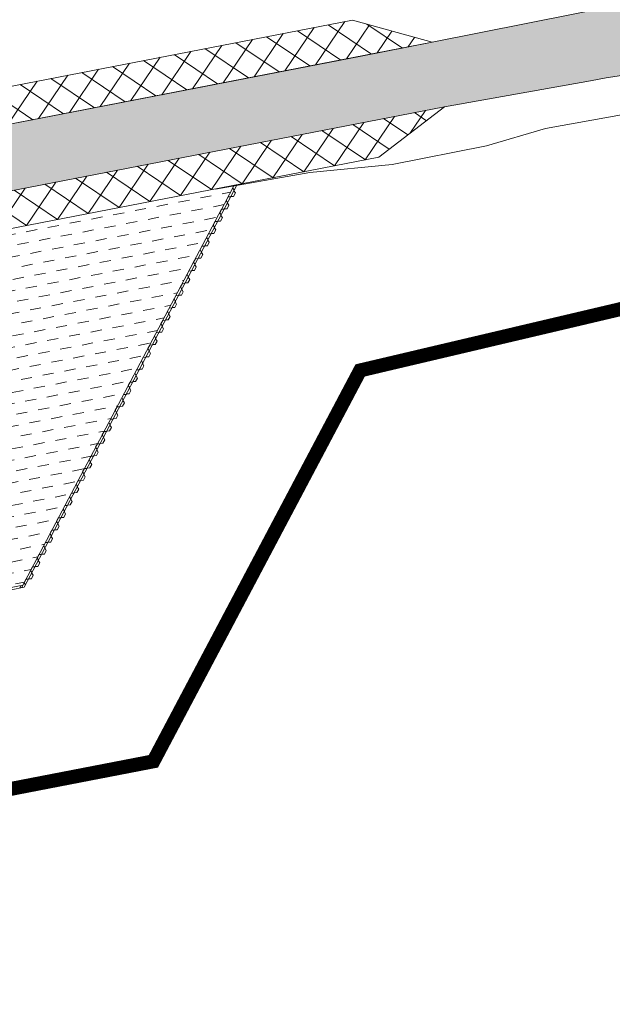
# Model space of a CAD drawing. Header units: metres. Extents: x 68442 to 71740, y 407111 to 411160.
# Tile 92 of 186: x 69812 to 69855, y 408595 to 408666. Entities that reach past the tile are written whole.
import ezdxf

# ---------------------------------------------------------------- set-up
doc = ezdxf.new("R2010")
doc.units = ezdxf.units.M
doc.linetypes.add('XX-CENTER', pattern=[8, 5, -1, 1, -1])
for name, color, linetype, lineweight in [('-REVISIE 33kV', 1, 'Continuous', 0), ('MACG_alg_werkgrens', 3, 'XX-CENTER', 0), ('RS AB Mantelbuis', 1, 'Continuous', 0)]:
    doc.layers.add(name, color=color, linetype=linetype, lineweight=lineweight)
doc.layers.add('MACG_n_inr_damwand', color=1, linetype='Continuous', lineweight=0, plot=False, transparency=0.8)
for name, color, linetype, lineweight, transparency in [('MACG_n_vhr_arc_auxcrane', 3, 'Continuous', 0, 0.8), ('MACG_n_vhr_arc_craneplatform_18', 150, 'Continuous', 0, 0.8), ('MACG_n_vhr_arc_preassembly_13.5', 6, 'Continuous', 0, 0.8), ('MACG_n_vhr_kant_', 7, 'Continuous', 0, 0.8)]:
    doc.layers.add(name, color=color, linetype=linetype, lineweight=lineweight, transparency=transparency)

msp = doc.modelspace()

# ---------------------------------------------------------------- hatches: boundary and pattern name
at = {"layer": 'MACG_n_vhr_arc_auxcrane'}
h = msp.add_hatch(dxfattribs=at)
h.set_pattern_fill('ACO-BETON_DETAIL', color=256, scale=2, angle=90, style=0, pattern_type=2)
h.set_pattern_definition([(144.567157, (34830.2006, 204118.34057), (-0.5922876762, -0.3149528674), [0, -0.6])])
edge = h.paths.add_edge_path()
edge.add_line((69890.99, 408653.63), (69887.795, 408655.469))
edge.add_arc((69862.848, 408612.138), 50, 60.06926, 100.96989)
edge.add_line((69853.333, 408661.224), (69842.878, 408659.358))
edge.add_line((69842.878, 408659.358), (69804.567, 408651.934))
edge.add_line((69804.567, 408651.934), (69802.47, 408652.242))
edge.add_line((69802.47, 408652.242), (69772.256, 408646.387))
edge.add_line((69772.256, 408646.387), (69762.242, 408644.03))
edge.add_line((69762.242, 408644.03), (69714.231, 408634.41))
edge.add_line((69714.231, 408634.41), (69660.32, 408623.532))
edge.add_line((69660.32, 408623.532), (69615.693, 408616.177))
edge.add_line((69615.693, 408616.177), (69599.968, 408615.159))
edge.add_line((69599.968, 408615.159), (69579.757, 408613.88))
edge.add_line((69579.757, 408613.88), (69516.465, 408612.02))
edge.add_line((69516.465, 408612.02), (69480.555, 408610.93))
edge.add_line((69480.555, 408610.93), (69447.705, 408609.411))
edge.add_line((69447.705, 408609.411), (69408.7, 408608.214))
edge.add_line((69408.7, 408608.214), (69406.679, 408608.855))
edge.add_line((69406.679, 408608.855), (69374.766, 408607.876))
edge.add_line((69374.766, 408607.876), (69333.725, 408605.809))
edge.add_line((69333.725, 408605.809), (69302.514, 408601.35))
edge.add_line((69302.514, 408601.35), (69272.625, 408592.636))
edge.add_line((69272.625, 408592.636), (69240.661, 408581.084))
edge.add_line((69240.661, 408581.084), (69202.98, 408569.476))
edge.add_line((69202.98, 408569.476), (69166.509, 408562.577))
edge.add_line((69166.509, 408562.577), (69101.387, 408558.8))
edge.add_line((69101.387, 408558.8), (69072.305, 408557.85))
edge.add_line((69072.305, 408557.85), (69047.328, 408556.74))
edge.add_line((69047.328, 408556.74), (69008.325, 408555.466))
edge.add_line((69008.325, 408555.466), (69006.303, 408556.102))
edge.add_line((69006.303, 408556.102), (68974.744, 408555.071))
edge.add_line((68974.744, 408555.071), (68949.769, 408553.905))
edge.add_line((68949.769, 408553.905), (68865.805, 408551.22))
edge.add_line((68865.805, 408551.22), (68777.315, 408548.6))
edge.add_line((68777.315, 408548.6), (68681.197, 408545.49))
edge.add_line((68681.197, 408545.49), (68667.332, 408544.652))
edge.add_line((68667.332, 408544.652), (68660.682, 408545.639))
edge.add_line((68660.682, 408545.639), (68639.694, 408552.228))
edge.add_line((68639.694, 408552.228), (68637.268, 408552.604))
edge.add_line((68637.268, 408552.604), (68635.123, 408552.946))
edge.add_line((68635.123, 408552.946), (68634.027, 408553.051))
edge.add_line((68634.027, 408553.051), (68632.386, 408553.009))
edge.add_line((68632.386, 408553.009), (68630.73, 408552.618))
edge.add_line((68630.73, 408552.618), (68628.641, 408551.797))
edge.add_line((68628.641, 408551.797), (68627.494, 408551.367))
edge.add_line((68627.494, 408551.367), (68622.841, 408546.377))
edge.add_line((68622.841, 408546.377), (68620.455, 408544.152))
edge.add_line((68620.455, 408544.152), (68597.537, 408512.537))
edge.add_line((68597.537, 408512.537), (68595.795, 408511.329))
edge.add_line((68595.795, 408511.329), (68575.974, 408483.988))
edge.add_line((68575.974, 408483.988), (68561.744, 408463.426))
edge.add_line((68561.744, 408463.426), (68560.733, 408461.962))
edge.add_line((68560.733, 408461.962), (68552.661, 408446.362))
edge.add_line((68552.661, 408446.362), (68547.855, 408428.535))
edge.add_line((68547.855, 408428.535), (68546.727, 408413.603))
edge.add_line((68546.727, 408413.603), (68552.464, 408382.734))
edge.add_line((68552.464, 408382.734), (68566.942, 408357.64))
edge.add_line((68566.942, 408357.64), (68580.601, 408344.403))
edge.add_line((68580.601, 408344.403), (68597.046, 408334.295))
edge.add_line((68597.046, 408334.295), (68616.96, 408327.549))
edge.add_line((68616.96, 408327.549), (68646.472, 408320.374))
edge.add_line((68646.472, 408320.374), (68739.343, 408298.044))
edge.add_line((68739.343, 408298.044), (68789.154, 408286.114))
edge.add_line((68789.154, 408286.114), (68805.142, 408282.272))
edge.add_line((68805.142, 408282.272), (68834.374, 408275.499))
edge.add_line((68834.374, 408275.499), (68872.29, 408266.268))
edge.add_line((68872.29, 408266.268), (68874.057, 408265.069))
edge.add_line((68874.057, 408265.069), (68903.926, 408257.835))
edge.add_line((68903.926, 408257.835), (68933.236, 408251.404))
edge.add_line((68933.236, 408251.404), (69024.823, 408229.334))
edge.add_line((69024.823, 408229.334), (69088.702, 408213.884))
edge.add_line((69088.702, 408213.884), (69155.037, 408197.872))
edge.add_line((69155.037, 408197.872), (69184.34, 408191.419))
edge.add_line((69184.34, 408191.419), (69222.259, 408182.199))
edge.add_line((69222.259, 408182.199), (69224.037, 408181.045))
edge.add_line((69224.037, 408181.045), (69254.719, 408173.585))
edge.add_line((69254.719, 408173.585), (69283.963, 408166.881))
edge.add_line((69283.963, 408166.881), (69307.273, 408161.214))
edge.add_line((69307.273, 408161.214), (69392.314, 408140.854))
edge.add_line((69392.314, 408140.854), (69465.783, 408123.294))
edge.add_line((69465.783, 408123.294), (69508.787, 408112.888))
edge.add_line((69508.787, 408112.888), (69528.675, 408110.15))
edge.add_line((69528.675, 408110.15), (69539.224, 408110.34))
edge.add_line((69539.224, 408110.34), (69558.164, 408116.35))
edge.add_line((69558.164, 408116.35), (69583.298, 408134.951))
edge.add_line((69583.298, 408134.951), (69599.919, 408158.168))
edge.add_line((69599.919, 408158.168), (69611.748, 408174.718))
edge.add_line((69611.748, 408174.718), (69628.253, 408198.195))
edge.add_line((69628.253, 408198.195), (69656.57, 408239.407))
edge.add_line((69656.57, 408239.407), (69679.194, 408271.203))
edge.add_line((69679.194, 408271.203), (69680.926, 408272.426))
edge.add_line((69680.926, 408272.426), (69699.232, 408298.154))
edge.add_line((69699.232, 408298.154), (69720.938, 408329.368))
edge.add_line((69720.938, 408329.368), (69727.822, 408339.187))
edge.add_line((69727.822, 408339.187), (69747.278, 408366.937))
edge.add_line((69747.278, 408366.937), (69776.338, 408408.247))
edge.add_line((69776.338, 408408.247), (69804.588, 408448.568))
edge.add_line((69804.588, 408448.568), (69832.218, 408487.318))
edge.add_line((69832.218, 408487.318), (69840.787, 408499.606))
edge.add_line((69840.787, 408499.606), (69856.84, 408524.73))
edge.add_line((69856.84, 408524.73), (69861.507, 408530.119))
edge.add_line((69861.507, 408530.119), (69863.858, 408532.369))
edge.add_line((69863.858, 408532.369), (69869.382, 408535.958))
edge.add_line((69869.382, 408535.958), (69876.317, 408538.985))
edge.add_line((69876.317, 408538.985), (69879.97, 408539.938))
edge.add_line((69879.97, 408539.938), (69885.821, 408540.85))
edge.add_line((69885.821, 408540.85), (69888.762, 408540.9))
edge.add_line((69888.762, 408540.9), (69910.065, 408539.81))
edge.add_line((69910.065, 408539.81), (69909.882, 408535.814))
edge.add_line((69909.882, 408535.814), (69888.694, 408536.898))
edge.add_line((69888.694, 408536.898), (69886.165, 408536.855))
edge.add_line((69886.165, 408536.855), (69880.785, 408536.017))
edge.add_line((69880.785, 408536.017), (69877.63, 408535.193))
edge.add_line((69877.63, 408535.193), (69871.285, 408532.424))
edge.add_line((69871.285, 408532.424), (69866.352, 408529.219))
edge.add_line((69866.352, 408529.219), (69864.409, 408527.359))
edge.add_line((69864.409, 408527.359), (69860.054, 408522.331))
edge.add_line((69860.054, 408522.331), (69844.114, 408497.384))
edge.add_line((69844.114, 408497.384), (69835.487, 408485.012))
edge.add_line((69835.487, 408485.012), (69807.855, 408446.259))
edge.add_line((69807.855, 408446.259), (69779.612, 408405.949))
edge.add_line((69779.612, 408405.949), (69750.552, 408364.639))
edge.add_line((69750.552, 408364.639), (69731.077, 408336.862))
edge.add_line((69731.077, 408336.862), (69724.206, 408327.06))
edge.add_line((69724.206, 408327.06), (69702.491, 408295.835))
edge.add_line((69702.491, 408295.835), (69660.401, 408236.681))
edge.add_line((69660.401, 408236.681), (69631.523, 408195.892))
edge.add_line((69631.523, 408195.892), (69615.012, 408172.404))
edge.add_line((69615.012, 408172.404), (69603.171, 408155.84))
edge.add_line((69603.171, 408155.84), (69586.184, 408132.11))
edge.add_line((69586.184, 408132.11), (69560.008, 408112.739))
edge.add_line((69560.008, 408112.739), (69539.878, 408106.351))
edge.add_line((69539.878, 408106.351), (69528.437, 408106.145))
edge.add_line((69528.437, 408106.145), (69508.042, 408108.953))
edge.add_line((69508.042, 408108.953), (69464.848, 408119.405))
edge.add_line((69464.848, 408119.405), (69391.382, 408136.964))
edge.add_line((69391.382, 408136.964), (69306.335, 408157.326))
edge.add_line((69306.335, 408157.326), (69283.018, 408162.994))
edge.add_line((69283.018, 408162.994), (69253.774, 408169.698))
edge.add_line((69253.774, 408169.698), (69183.229, 408186.85))
edge.add_line((69183.229, 408186.85), (69154.096, 408193.965))
edge.add_line((69154.096, 408193.965), (69135.592, 408198.44))
edge.add_line((69135.592, 408198.44), (69087.762, 408209.996))
edge.add_line((69087.762, 408209.996), (69023.885, 408225.445))
edge.add_line((69023.885, 408225.445), (68932.294, 408247.517))
edge.add_line((68932.294, 408247.517), (68902.979, 408253.924))
edge.add_arc((68719.705, 407531.542), 745.268, 75.763993, 76.172066)
edge.add_arc((67867.385, 404087.527), 4293.182, 76.112355, 76.520428)
edge.add_arc((67837.676, 404094.76), 4293.182, 76.112355, 76.520428)
edge.add_arc((68672.876, 407544.295), 744.03, 77.144988, 77.553061)
edge.add_line((68833.241, 408270.838), (68804.2, 408278.384))
edge.add_line((68804.2, 408278.384), (68788.222, 408282.224))
edge.add_line((68788.222, 408282.224), (68738.408, 408294.155))
edge.add_line((68738.408, 408294.155), (68645.532, 408316.486))
edge.add_line((68645.532, 408316.486), (68615.844, 408323.704))
edge.add_line((68615.844, 408323.704), (68595.336, 408330.651))
edge.add_line((68595.336, 408330.651), (68578.133, 408341.225))
edge.add_line((68578.133, 408341.225), (68563.757, 408355.156))
edge.add_line((68563.757, 408355.156), (68548.657, 408381.329))
edge.add_line((68548.657, 408381.329), (68542.699, 408413.384))
edge.add_line((68542.699, 408413.384), (68543.895, 408429.212))
edge.add_line((68543.895, 408429.212), (68548.911, 408447.818))
edge.add_line((68548.911, 408447.818), (68557.315, 408464.061))
edge.add_line((68557.315, 408464.061), (68558.506, 408465.774))
edge.add_line((68558.506, 408465.774), (68572.736, 408486.336))
edge.add_line((68572.736, 408486.336), (68616.634, 408546.892))
edge.add_line((68616.634, 408546.892), (68620.839, 408554.503))
edge.add_line((68620.839, 408554.503), (68621.433, 408557.641))
edge.add_line((68621.433, 408557.641), (68621.314, 408559.316))
edge.add_line((68621.314, 408559.316), (68620.501, 408561.532))
edge.add_line((68620.501, 408561.532), (68615.763, 408569.01))
edge.add_line((68615.763, 408569.01), (68618.603, 408572.227))
edge.add_line((68618.603, 408572.227), (68630.17, 408563.753))
edge.add_line((68630.17, 408563.753), (68639.356, 408557.402))
edge.add_line((68639.356, 408557.402), (68642.196, 408555.635))
edge.add_line((68642.196, 408555.635), (68661.58, 408549.549))
edge.add_line((68661.58, 408549.549), (68667.507, 408548.67))
edge.add_line((68667.507, 408548.67), (68681.012, 408549.486))
edge.add_line((68681.012, 408549.486), (68777.191, 408552.598))
edge.add_line((68777.191, 408552.598), (68865.682, 408555.218))
edge.add_line((68865.682, 408555.218), (68949.638, 408557.903))
edge.add_line((68949.638, 408557.903), (68974.614, 408559.069))
edge.add_line((68974.614, 408559.069), (69047.175, 408561.439))
edge.add_line((69047.175, 408561.439), (69072.175, 408561.848))
edge.add_line((69072.175, 408561.848), (69101.206, 408562.796))
edge.add_line((69101.206, 408562.796), (69166.019, 408566.556))
edge.add_line((69166.019, 408566.556), (69202.016, 408573.365))
edge.add_line((69202.016, 408573.365), (69239.392, 408584.879))
edge.add_line((69239.392, 408584.879), (69271.384, 408596.44))
edge.add_line((69271.384, 408596.44), (69301.667, 408605.27))
edge.add_line((69301.667, 408605.27), (69333.366, 408609.798))
edge.add_line((69333.366, 408609.798), (69374.644, 408611.874))
edge.add_line((69374.644, 408611.874), (69447.561, 408614.111))
edge.add_line((69447.561, 408614.111), (69480.434, 408614.928))
edge.add_line((69480.434, 408614.928), (69516.348, 408616.018))
edge.add_line((69516.348, 408616.018), (69579.572, 408617.876))
edge.add_line((69579.572, 408617.876), (69599.712, 408619.151))
edge.add_line((69599.712, 408619.151), (69615.237, 408620.156))
edge.add_line((69615.237, 408620.156), (69659.599, 408627.467))
edge.add_line((69659.599, 408627.467), (69713.443, 408638.332))
edge.add_line((69713.443, 408638.332), (69763.291, 408648.319))
edge.add_line((69763.291, 408648.319), (69771.495, 408650.314))
edge.add_line((69771.495, 408650.314), (69841.984, 408663.974))
edge.add_line((69841.984, 408663.974), (69862.285, 408668.052))
edge.add_line((69862.285, 408668.052), (69870.165, 408668.838))
edge.add_line((69870.165, 408668.838), (69875.686, 408668.211))
edge.add_line((69875.686, 408668.211), (69889.043, 408660.529))
edge.add_arc((69926.238, 408728.473), 77.46, 241.30207, 271.51339)
edge.add_line((69928.284, 408651.041), (69943.963, 408651.389))
edge.add_line((69943.963, 408651.389), (69944.074, 408646.39))
edge.add_line((69944.074, 408646.39), (69917.04, 408645.79))
edge.add_line((69917.04, 408645.79), (69903.16, 408647.17))
edge.add_line((69903.16, 408647.17), (69890.99, 408653.63))
edge.add_line((69890.99, 408653.63), (69887.795, 408655.469))
at = {"layer": 'MACG_n_vhr_arc_craneplatform_18'}
h = msp.add_hatch(dxfattribs=at)
h.set_pattern_fill('ANSI37', color=256, angle=100.99114, style=0)
h.set_pattern_definition([(145.99113663, (0, 0), (-0.8879223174, -1.315959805), []), (235.99113663, (0, 0), (1.315959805, -0.8879223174), [])])
h.paths.add_polyline_path([(69836.78, 408662.966), (69841.984, 408663.974), (69836.276, 408665.566), (69776.194, 408653.923), (69771.495, 408650.314), (69776.698, 408651.323)])
h = msp.add_hatch(dxfattribs=at)
h.set_pattern_fill('ANSI37', color=256, angle=100.96989, style=0)
h.set_pattern_definition([(145.96988815, (0, 0), (-0.8884102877, -1.3156304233), []), (235.96988815, (0, 0), (1.3156304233, -0.8884102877), [])])
h.paths.add_polyline_path([(69842.878, 408659.358), (69804.567, 408651.934), (69805.071, 408649.333), (69838.179, 408655.749)])
at = {"layer": 'MACG_n_vhr_arc_preassembly_13.5'}
h = msp.add_hatch(dxfattribs=at)
h.set_pattern_fill('DASH', color=256, scale=0.5, angle=190.97181)
h.set_pattern_definition([(190.97181, (69982.37296, 409427.91986), (-0.6281697, -0.9303123), [0.79375, -0.79375])])
edge = h.paths.add_edge_path()
edge.add_line((69796.524, 408621.979), (69812.681, 408625.103))
edge.add_line((69812.681, 408625.103), (69827.824, 408653.742))
edge.add_line((69827.824, 408653.742), (69805.071, 408649.333))
edge.add_line((69805.071, 408649.333), (69804.567, 408651.934))
edge.add_line((69804.567, 408651.934), (69802.47, 408652.242))
edge.add_line((69802.47, 408652.242), (69791.085, 408650.036))
edge.add_line((69791.085, 408650.036), (69791.954, 408645.554))
edge.add_arc((69794, 408635), 10.75, -79.0292, 100.9708, ccw=False)
edge.add_line((69796.046, 408624.446), (69796.524, 408621.979))

# ---------------------------------------------------------------- linework, layer by layer
at = {"layer": '-REVISIE 33kV', "ltscale": 0.1}
msp.add_lwpolyline([(69973.092, 408610.486), (69966.543, 408620.477), (69962.322, 408626.104), (69954.262, 408642.292), (69952.548, 408647.379), (69951.726, 408649.549), (69949.793, 408651.528), (69946.978, 408652.247), (69940.328, 408649.962), (69930.782, 408645.541), (69922.054, 408643.626), (69905.975, 408643.393), (69898.506, 408646.361), (69888.705, 408652.242), (69878.754, 408657.669), (69868.82, 408661.765), (69865.24, 408660.536), (69850.103, 408657.813)], dxfattribs=at)
at = {"layer": 'MACG_alg_werkgrens', "ltscale": 10, "const_width": 1, "flags": 128}
msp.add_lwpolyline([(69652.627, 408244.314), (69580.44, 408135.8, -0.285869), (69510.805, 408117.936), (69480.44, 408125.307), (69373.31, 408150.998), (69264.004, 408177.507), (69272.669, 408213.183), (69222.84, 408225.299), (69186.18, 408197.159), (69063.032, 408224.102), (68913.963, 408261.557), (68922.624, 408297.382), (68872.782, 408309.445), (68835.793, 408280.99), (68835.793, 408280.99), (68728.261, 408304.077), (68624.111, 408329.311, -0.609237), (68577.461, 408471.961), (68602.214, 408454.016), (68632.322, 408495.528), (68622.45, 408531.808), (68626.548, 408533.936), (68628.925, 408534.951), (68631.558, 408535.835), (68633.627, 408536.365), (68635.703, 408536.758), (68637.678, 408537.003), (68675.1, 408537.165), (68742.366, 408540.313), (68835.804, 408543.005), (68967.065, 408548.73), (68968.481, 408511.786), (69019.648, 408513.411), (69047.791, 408550.75), (69106.781, 408552.424), (69148.264, 408553.466), (69186.09, 408558.204), (69228.66, 408568.672), (69271.954, 408585.355), (69304.935, 408594.717), (69331.812, 408598.65), (69366.171, 408601.246), (69367.505, 408565.884), (69418.728, 408567.775), (69445.259, 408603.355), (69516.435, 408605.167), (69604.264, 408608.411), (69625.791, 408611.261), (69700.818, 408624.755), (69764.595, 408638.585), (69771.796, 408602.76), (69822.033, 408612.486), (69836.835, 408640.48), (69873.68, 408649.16), (69888.62, 408618.4), (69898.209, 408622.472), (69939.45, 408640.96), (69956.42, 408603.49), (69962.814, 408588.304), (69961.633, 408588.277), (69960.7, 408587.855), (69957.594, 408586.448), (69947.961, 408582.085), (69937.596, 408577.389), (69936.491, 408576.889), (69935.471, 408576.108), (69934.296, 408575.208), (69933.956, 408574.543), (69933.422, 408573.499), (69933.366, 408572.565), (69932.949, 408565.558), (69931.503, 408541.27), (69926.77, 408541.552), (69910.527, 408542.464), (69905.368, 408541.202), (69900.699, 408541.441), (69894.044, 408541.781), (69887.849, 408542.035), (69885.723, 408541.998), (69882.139, 408541.44), (69879.735, 408541.065), (69875.94, 408540.075), (69871.069, 408537.949), (69868.351, 408536.66), (69866.988, 408535.774), (69863.122, 408533.262), (69859.363, 408529.399), (69855.916, 408525.42), (69839.832, 408500.248), (69836.924, 408496.135), (69817.123, 408468.128), (69801.025, 408445.486), (69776.243, 408410.116), (69727.637, 408341.114), (69703.005, 408306.213), (69670.085, 408329.605), (69640.362, 408287.845), (69652.627, 408244.314)], format="xyb", dxfattribs=at)
at = {"layer": 'MACG_n_inr_damwand'}
for p, q in [((69828.032, 408653.783), (69812.79, 408624.956)), ((69827.824, 408653.742), (69826.781, 408651.77)), ((69827.38, 408652.902), (69827.249, 408652.655)), ((69827.57, 408652.909), (69827.38, 408652.902)), ((69827.577, 408652.922), (69827.57, 408652.909)), ((69827.584, 408652.936), (69827.577, 408652.922)), ((69827.774, 408652.943), (69827.584, 408652.936)), ((69827.716, 408653.539), (69827.817, 408653.378)), ((69827.904, 408653.19), (69827.774, 408652.943)), ((69827.817, 408653.378), (69827.803, 408653.351)), ((69827.803, 408653.351), (69827.904, 408653.19)), ((69827.249, 408652.655), (69827.35, 408652.494)), ((69827.437, 408652.306), (69827.306, 408652.059)), ((69827.35, 408652.494), (69827.336, 408652.467)), ((69827.336, 408652.467), (69827.437, 408652.306)), ((69826.912, 408652.018), (69826.781, 408651.77)), ((69826.781, 408651.77), (69826.883, 408651.61)), ((69826.883, 408651.61), (69826.868, 408651.583)), ((69826.868, 408651.583), (69826.97, 408651.422)), ((69827.102, 408652.025), (69826.912, 408652.018)), ((69827.109, 408652.038), (69827.102, 408652.025)), ((69827.116, 408652.052), (69827.109, 408652.038)), ((69827.306, 408652.059), (69827.116, 408652.052)), ((69826.445, 408651.134), (69826.314, 408650.886)), ((69826.314, 408650.886), (69826.415, 408650.726)), ((69826.635, 408651.141), (69826.445, 408651.134)), ((69826.642, 408651.154), (69826.635, 408651.141)), ((69826.649, 408651.168), (69826.642, 408651.154)), ((69826.839, 408651.175), (69826.649, 408651.168)), ((69826.97, 408651.422), (69826.839, 408651.175)), ((69825.978, 408650.25), (69825.847, 408650.002)), ((69826.167, 408650.257), (69825.978, 408650.25)), ((69826.174, 408650.27), (69826.167, 408650.257)), ((69826.181, 408650.284), (69826.174, 408650.27)), ((69826.371, 408650.291), (69826.181, 408650.284)), ((69826.502, 408650.538), (69826.371, 408650.291)), ((69826.415, 408650.726), (69826.401, 408650.699)), ((69826.401, 408650.699), (69826.502, 408650.538)), ((69825.51, 408649.366), (69825.379, 408649.118)), ((69825.7, 408649.373), (69825.51, 408649.366)), ((69825.707, 408649.386), (69825.7, 408649.373)), ((69825.714, 408649.4), (69825.707, 408649.386)), ((69825.904, 408649.407), (69825.714, 408649.4)), ((69825.847, 408650.002), (69825.948, 408649.842)), ((69826.035, 408649.654), (69825.904, 408649.407)), ((69825.948, 408649.842), (69825.934, 408649.815)), ((69825.934, 408649.815), (69826.035, 408649.654)), ((69825.379, 408649.118), (69825.48, 408648.957)), ((69825.567, 408648.77), (69825.436, 408648.523)), ((69825.48, 408648.957), (69825.466, 408648.931)), ((69825.466, 408648.931), (69825.567, 408648.77)), ((69825.043, 408648.482), (69824.912, 408648.234)), ((69824.912, 408648.234), (69825.013, 408648.073)), ((69825.013, 408648.073), (69824.999, 408648.047)), ((69824.999, 408648.047), (69825.1, 408647.886)), ((69825.233, 408648.489), (69825.043, 408648.482)), ((69825.24, 408648.502), (69825.233, 408648.489)), ((69825.247, 408648.515), (69825.24, 408648.502)), ((69825.436, 408648.523), (69825.247, 408648.515)), ((69824.575, 408647.598), (69824.444, 408647.35)), ((69824.444, 408647.35), (69824.545, 408647.189)), ((69824.765, 408647.605), (69824.575, 408647.598)), ((69824.772, 408647.618), (69824.765, 408647.605)), ((69824.779, 408647.631), (69824.772, 408647.618)), ((69824.969, 408647.638), (69824.779, 408647.631)), ((69825.1, 408647.886), (69824.969, 408647.638)), ((69824.108, 408646.714), (69823.977, 408646.466)), ((69824.298, 408646.721), (69824.108, 408646.714)), ((69824.305, 408646.734), (69824.298, 408646.721)), ((69824.312, 408646.747), (69824.305, 408646.734)), ((69824.502, 408646.754), (69824.312, 408646.747)), ((69824.633, 408647.002), (69824.502, 408646.754)), ((69824.545, 408647.189), (69824.531, 408647.163)), ((69824.531, 408647.163), (69824.633, 408647.002)), ((69823.64, 408645.83), (69823.51, 408645.582)), ((69823.83, 408645.837), (69823.64, 408645.83)), ((69823.837, 408645.85), (69823.83, 408645.837)), ((69823.844, 408645.863), (69823.837, 408645.85)), ((69824.034, 408645.87), (69823.844, 408645.863)), ((69823.977, 408646.466), (69824.078, 408646.305)), ((69824.165, 408646.118), (69824.034, 408645.87)), ((69824.078, 408646.305), (69824.064, 408646.279)), ((69824.064, 408646.279), (69824.165, 408646.118)), ((69823.51, 408645.582), (69823.611, 408645.421)), ((69823.698, 408645.234), (69823.567, 408644.986)), ((69823.611, 408645.421), (69823.597, 408645.395)), ((69823.597, 408645.395), (69823.698, 408645.234)), ((69823.173, 408644.946), (69823.042, 408644.698)), ((69823.042, 408644.698), (69823.143, 408644.537)), ((69823.143, 408644.537), (69823.129, 408644.511)), ((69823.129, 408644.511), (69823.23, 408644.35)), ((69823.363, 408644.953), (69823.173, 408644.946)), ((69823.37, 408644.966), (69823.363, 408644.953)), ((69823.377, 408644.979), (69823.37, 408644.966)), ((69823.567, 408644.986), (69823.377, 408644.979)), ((69822.706, 408644.062), (69822.575, 408643.814)), ((69822.575, 408643.814), (69822.676, 408643.653)), ((69822.896, 408644.069), (69822.706, 408644.062)), ((69822.903, 408644.082), (69822.896, 408644.069)), ((69822.91, 408644.095), (69822.903, 408644.082)), ((69823.099, 408644.102), (69822.91, 408644.095)), ((69823.23, 408644.35), (69823.099, 408644.102)), ((69822.238, 408643.178), (69822.107, 408642.93)), ((69822.428, 408643.185), (69822.238, 408643.178)), ((69822.435, 408643.198), (69822.428, 408643.185)), ((69822.442, 408643.211), (69822.435, 408643.198)), ((69822.632, 408643.218), (69822.442, 408643.211)), ((69822.763, 408643.466), (69822.632, 408643.218)), ((69822.676, 408643.653), (69822.662, 408643.627)), ((69822.662, 408643.627), (69822.763, 408643.466)), ((69821.771, 408642.294), (69821.64, 408642.046)), ((69821.961, 408642.301), (69821.771, 408642.294)), ((69821.968, 408642.314), (69821.961, 408642.301)), ((69821.975, 408642.327), (69821.968, 408642.314)), ((69822.165, 408642.334), (69821.975, 408642.327)), ((69822.107, 408642.93), (69822.208, 408642.769)), ((69822.295, 408642.582), (69822.165, 408642.334)), ((69822.208, 408642.769), (69822.194, 408642.743)), ((69822.194, 408642.743), (69822.295, 408642.582)), ((69821.64, 408642.046), (69821.741, 408641.885)), ((69821.828, 408641.698), (69821.697, 408641.45)), ((69821.741, 408641.885), (69821.727, 408641.859)), ((69821.727, 408641.859), (69821.828, 408641.698)), ((69821.303, 408641.41), (69821.173, 408641.162)), ((69821.173, 408641.162), (69821.274, 408641.001)), ((69821.274, 408641.001), (69821.26, 408640.975)), ((69821.26, 408640.975), (69821.361, 408640.814)), ((69821.493, 408641.417), (69821.303, 408641.41)), ((69821.5, 408641.43), (69821.493, 408641.417)), ((69821.507, 408641.443), (69821.5, 408641.43)), ((69821.697, 408641.45), (69821.507, 408641.443)), ((69820.836, 408640.526), (69820.705, 408640.278)), ((69820.705, 408640.278), (69820.806, 408640.117)), ((69821.026, 408640.533), (69820.836, 408640.526)), ((69821.033, 408640.546), (69821.026, 408640.533)), ((69821.04, 408640.559), (69821.033, 408640.546)), ((69821.23, 408640.566), (69821.04, 408640.559)), ((69821.361, 408640.814), (69821.23, 408640.566)), ((69820.369, 408639.641), (69820.238, 408639.394)), ((69820.558, 408639.649), (69820.369, 408639.641)), ((69820.565, 408639.662), (69820.558, 408639.649)), ((69820.572, 408639.675), (69820.565, 408639.662)), ((69820.762, 408639.682), (69820.572, 408639.675)), ((69820.893, 408639.93), (69820.762, 408639.682)), ((69820.806, 408640.117), (69820.792, 408640.091)), ((69820.792, 408640.091), (69820.893, 408639.93)), ((69819.901, 408638.757), (69819.77, 408638.51)), ((69820.091, 408638.764), (69819.901, 408638.757)), ((69820.098, 408638.778), (69820.091, 408638.764)), ((69820.105, 408638.791), (69820.098, 408638.778)), ((69820.295, 408638.798), (69820.105, 408638.791)), ((69820.238, 408639.394), (69820.339, 408639.233)), ((69820.426, 408639.046), (69820.295, 408638.798)), ((69820.339, 408639.233), (69820.325, 408639.207)), ((69820.325, 408639.207), (69820.426, 408639.046)), ((69819.77, 408638.51), (69819.871, 408638.349)), ((69819.958, 408638.162), (69819.828, 408637.914)), ((69819.871, 408638.349), (69819.857, 408638.322)), ((69819.857, 408638.322), (69819.958, 408638.162)), ((69819.434, 408637.873), (69819.303, 408637.626)), ((69819.303, 408637.626), (69819.404, 408637.465)), ((69819.404, 408637.465), (69819.39, 408637.438)), ((69819.39, 408637.438), (69819.491, 408637.278)), ((69819.624, 408637.88), (69819.434, 408637.873)), ((69819.631, 408637.894), (69819.624, 408637.88)), ((69819.638, 408637.907), (69819.631, 408637.894)), ((69819.828, 408637.914), (69819.638, 408637.907)), ((69818.966, 408636.989), (69818.835, 408636.742)), ((69818.835, 408636.742), (69818.937, 408636.581)), ((69819.156, 408636.996), (69818.966, 408636.989)), ((69819.163, 408637.01), (69819.156, 408636.996)), ((69819.17, 408637.023), (69819.163, 408637.01)), ((69819.36, 408637.03), (69819.17, 408637.023)), ((69819.491, 408637.278), (69819.36, 408637.03)), ((69818.499, 408636.105), (69818.368, 408635.858)), ((69818.689, 408636.112), (69818.499, 408636.105)), ((69818.696, 408636.126), (69818.689, 408636.112)), ((69818.703, 408636.139), (69818.696, 408636.126)), ((69818.893, 408636.146), (69818.703, 408636.139)), ((69819.024, 408636.393), (69818.893, 408636.146)), ((69818.937, 408636.581), (69818.923, 408636.554)), ((69818.923, 408636.554), (69819.024, 408636.393)), ((69818.032, 408635.221), (69817.901, 408634.974)), ((69818.221, 408635.228), (69818.032, 408635.221)), ((69818.228, 408635.242), (69818.221, 408635.228)), ((69818.235, 408635.255), (69818.228, 408635.242)), ((69818.425, 408635.262), (69818.235, 408635.255)), ((69818.368, 408635.858), (69818.469, 408635.697)), ((69818.556, 408635.509), (69818.425, 408635.262)), ((69818.469, 408635.697), (69818.455, 408635.67)), ((69818.455, 408635.67), (69818.556, 408635.509)), ((69817.901, 408634.974), (69818.002, 408634.813)), ((69818.089, 408634.625), (69817.958, 408634.378)), ((69818.002, 408634.813), (69817.988, 408634.786)), ((69817.988, 408634.786), (69818.089, 408634.625)), ((69817.564, 408634.337), (69817.433, 408634.09)), ((69817.433, 408634.09), (69817.534, 408633.929)), ((69817.534, 408633.929), (69817.52, 408633.902)), ((69817.52, 408633.902), (69817.621, 408633.741)), ((69817.754, 408634.344), (69817.564, 408634.337)), ((69817.761, 408634.358), (69817.754, 408634.344)), ((69817.768, 408634.371), (69817.761, 408634.358)), ((69817.958, 408634.378), (69817.768, 408634.371)), ((69817.097, 408633.453), (69816.966, 408633.206)), ((69816.966, 408633.206), (69817.067, 408633.045)), ((69817.287, 408633.46), (69817.097, 408633.453)), ((69817.294, 408633.474), (69817.287, 408633.46)), ((69817.301, 408633.487), (69817.294, 408633.474)), ((69817.49, 408633.494), (69817.301, 408633.487)), ((69817.621, 408633.741), (69817.49, 408633.494)), ((69816.629, 408632.569), (69816.498, 408632.322)), ((69816.819, 408632.576), (69816.629, 408632.569)), ((69816.826, 408632.589), (69816.819, 408632.576)), ((69816.833, 408632.603), (69816.826, 408632.589)), ((69817.023, 408632.61), (69816.833, 408632.603)), ((69817.154, 408632.857), (69817.023, 408632.61)), ((69817.067, 408633.045), (69817.053, 408633.018)), ((69817.053, 408633.018), (69817.154, 408632.857)), ((69816.352, 408631.692), (69816.162, 408631.685)), ((69816.359, 408631.705), (69816.352, 408631.692)), ((69816.366, 408631.719), (69816.359, 408631.705)), ((69816.556, 408631.726), (69816.366, 408631.719)), ((69816.498, 408632.322), (69816.599, 408632.161)), ((69816.687, 408631.973), (69816.556, 408631.726)), ((69816.599, 408632.161), (69816.585, 408632.134)), ((69816.585, 408632.134), (69816.687, 408631.973)), ((69816.162, 408631.685), (69816.031, 408631.438)), ((69816.031, 408631.438), (69816.132, 408631.277)), ((69816.219, 408631.089), (69816.088, 408630.842)), ((69816.132, 408631.277), (69816.118, 408631.25)), ((69816.118, 408631.25), (69816.219, 408631.089)), ((69815.694, 408630.801), (69815.564, 408630.554)), ((69815.564, 408630.554), (69815.665, 408630.393)), ((69815.665, 408630.393), (69815.651, 408630.366)), ((69815.651, 408630.366), (69815.752, 408630.205)), ((69815.884, 408630.808), (69815.694, 408630.801)), ((69815.891, 408630.821), (69815.884, 408630.808)), ((69815.898, 408630.835), (69815.891, 408630.821)), ((69816.088, 408630.842), (69815.898, 408630.835)), ((69815.227, 408629.917), (69815.096, 408629.669)), ((69815.096, 408629.669), (69815.197, 408629.509)), ((69815.417, 408629.924), (69815.227, 408629.917)), ((69815.424, 408629.937), (69815.417, 408629.924)), ((69815.431, 408629.951), (69815.424, 408629.937)), ((69815.621, 408629.958), (69815.431, 408629.951)), ((69815.752, 408630.205), (69815.621, 408629.958)), ((69814.76, 408629.033), (69814.629, 408628.785)), ((69814.95, 408629.04), (69814.76, 408629.033)), ((69814.957, 408629.053), (69814.95, 408629.04)), ((69814.964, 408629.067), (69814.957, 408629.053)), ((69815.153, 408629.074), (69814.964, 408629.067)), ((69815.284, 408629.321), (69815.153, 408629.074)), ((69815.197, 408629.509), (69815.183, 408629.482)), ((69815.183, 408629.482), (69815.284, 408629.321)), ((69814.686, 408628.19), (69814.496, 408628.183)), ((69814.629, 408628.785), (69814.73, 408628.625)), ((69814.817, 408628.437), (69814.686, 408628.19)), ((69814.73, 408628.625), (69814.716, 408628.598)), ((69814.716, 408628.598), (69814.817, 408628.437)), ((69814.175, 408627.928), (69814.276, 408627.767)), ((69814.363, 408627.58), (69814.232, 408627.332)), ((69814.276, 408627.767), (69814.262, 408627.74)), ((69814.262, 408627.74), (69814.363, 408627.58)), ((69814.292, 408628.149), (69814.482, 408628.156)), ((69813.838, 408627.291), (69813.707, 408627.044)), ((69813.707, 408627.044), (69813.809, 408626.883)), ((69813.809, 408626.883), (69813.795, 408626.856)), ((69813.795, 408626.856), (69813.896, 408626.696)), ((69814.028, 408627.298), (69813.838, 408627.291)), ((69814.035, 408627.312), (69814.028, 408627.298)), ((69814.042, 408627.325), (69814.035, 408627.312)), ((69814.232, 408627.332), (69814.042, 408627.325)), ((69813.371, 408626.407), (69813.24, 408626.16)), ((69813.24, 408626.16), (69813.341, 408625.999)), ((69813.561, 408626.414), (69813.371, 408626.407)), ((69813.568, 408626.428), (69813.561, 408626.414)), ((69813.575, 408626.441), (69813.568, 408626.428)), ((69813.765, 408626.448), (69813.575, 408626.441)), ((69813.896, 408626.696), (69813.765, 408626.448)), ((69812.904, 408625.523), (69812.773, 408625.276)), ((69813.093, 408625.53), (69812.904, 408625.523)), ((69813.1, 408625.544), (69813.093, 408625.53)), ((69813.107, 408625.557), (69813.1, 408625.544)), ((69813.297, 408625.564), (69813.107, 408625.557)), ((69813.428, 408625.812), (69813.297, 408625.564)), ((69813.341, 408625.999), (69813.327, 408625.972)), ((69813.327, 408625.972), (69813.428, 408625.812)), ((69812.681, 408625.103), (69810.008, 408624.565)), ((69812.79, 408624.956), (69810.052, 408624.416)), ((69812.54, 408625.074), (69812.479, 408624.894)), ((69812.773, 408625.276), (69812.874, 408625.115)), ((69812.874, 408625.115), (69812.86, 408625.088))]:
    msp.add_line(p, q, dxfattribs=at)
at = {"layer": 'MACG_n_inr_damwand', "flags": 128}
msp.add_lwpolyline([(69812.585, 408624.921), (69826.912, 408652.018)], dxfattribs=at)
at = {"layer": 'MACG_n_vhr_kant_'}
for points in [[(69763.291, 408648.319), (69771.495, 408650.314), (69841.984, 408663.974), (69862.285, 408668.052), (69870.165, 408668.838), (69875.686, 408668.211), (69889.043, 408660.529, 0.132591), (69928.284, 408651.041), (69943.963, 408651.389), (69944.074, 408646.39), (69917.04, 408645.79), (69903.16, 408647.17), (69890.99, 408653.63), (69887.795, 408655.469)], [(69890.99, 408653.63), (69887.795, 408655.469, 0.180382), (69853.333, 408661.224), (69842.878, 408659.358), (69804.567, 408651.934), (69802.47, 408652.242), (69772.256, 408646.387), (69762.242, 408644.03)]]:
    msp.add_lwpolyline(points, format="xyb", dxfattribs=at)
for points in [[(69836.78, 408662.966), (69841.984, 408663.974), (69836.276, 408665.566), (69776.194, 408653.923), (69771.495, 408650.314), (69776.698, 408651.323), (69836.78, 408662.966)], [(69842.878, 408659.358), (69804.567, 408651.934), (69805.071, 408649.333), (69838.179, 408655.749)]]:
    msp.add_lwpolyline(points, close=True, dxfattribs=at)
at = {"layer": 'RS AB Mantelbuis', "ltscale": 0.1}
msp.add_lwpolyline([(69850.103, 408657.813), (69845.871, 408656.569), (69839.136, 408655.219), (69833.232, 408654.65), (69826.481, 408653.449)], dxfattribs=at)

doc.saveas('drawing.dxf')
